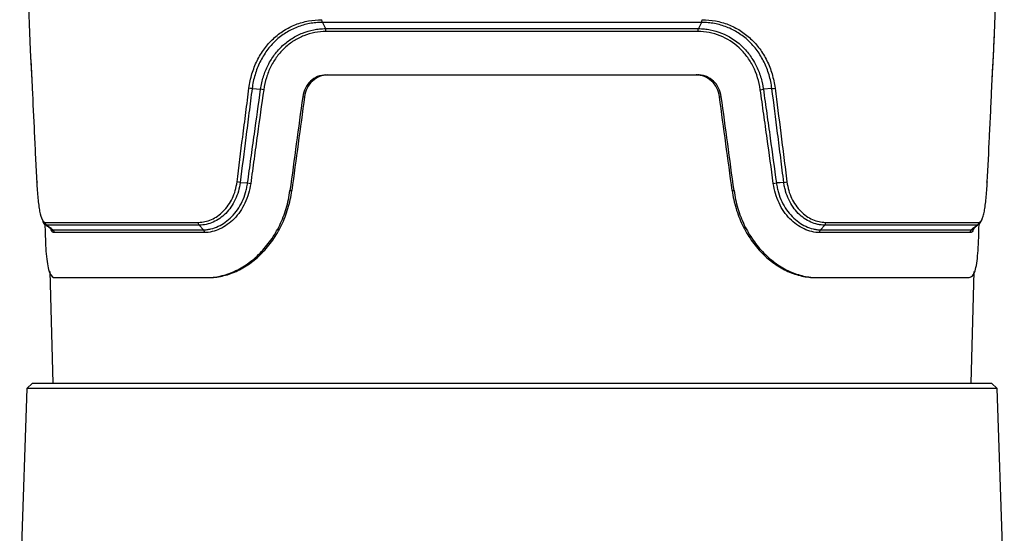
# Model space of a CAD drawing. Header units: millimetres. Extents: x 10 to 272, y 6 to 208.
# Tile 21 of 23: x 156 to 190, y 94 to 112. Entities that reach past the tile are written whole.
import ezdxf

# ---------------------------------------------------------------- set-up
doc = ezdxf.new("R2010")
doc.units = ezdxf.units.MM

msp = doc.modelspace()

# ---------------------------------------------------------------- linework, layer by layer
at = {"color": 7, "linetype": 'Continuous', "lineweight": 25}
for p, q in [((155.912, 114.138), (156.023, 110.945)), ((189.334, 110.911), (189.447, 114.138)), ((179.227, 111.602), (166.132, 111.602)), ((166.132, 111.602), (166.24, 111.387)), ((179.227, 111.602), (179.119, 111.387)), ((166.24, 111.387), (179.119, 111.387)), ((179.1, 111.292), (166.26, 111.292)), ((166.249, 109.788), (179.11, 109.788)), ((181.658, 109.318), (181.363, 109.295)), ((189.254, 109.332), (189.254, 109.332)), ((165.45, 109.036), (165.513, 109.036)), ((179.845, 109.036), (179.909, 109.036)), ((163.29, 106.076), (163.546, 106.056)), ((165.01, 105.794), (165.073, 105.794)), ((180.286, 105.794), (180.349, 105.794)), ((156.541, 104.661), (156.544, 104.554)), ((156.556, 104.696), (161.845, 104.696)), ((161.877, 104.602), (156.603, 104.602)), ((156.811, 104.436), (156.603, 104.602)), ((156.811, 104.436), (162.017, 104.436)), ((161.877, 104.602), (162.017, 104.436)), ((183.482, 104.602), (183.342, 104.436)), ((183.342, 104.436), (188.548, 104.436)), ((188.755, 104.602), (183.482, 104.602)), ((183.513, 104.696), (188.802, 104.696)), ((188.755, 104.602), (188.548, 104.436)), ((188.816, 104.614), (188.817, 104.637)), ((162.049, 104.341), (156.858, 104.341)), ((188.501, 104.341), (183.309, 104.341)), ((156.712, 103.003), (156.813, 99.138)), ((156.887, 102.788), (162.119, 102.788)), ((162.119, 102.788), (162.184, 102.788)), ((183.175, 102.788), (183.24, 102.788)), ((183.24, 102.788), (188.472, 102.788)), ((188.546, 99.138), (188.647, 103.004)), ((156.111, 99.138), (155.923, 98.963)), ((156.111, 99.138), (189.248, 99.138)), ((189.436, 98.963), (189.248, 99.138)), ((155.923, 98.963), (155.673, 91.788)), ((189.436, 98.963), (155.923, 98.963)), ((189.686, 91.788), (189.436, 98.963))]:
    msp.add_line(p, q, dxfattribs=at)
at = {"color": 7, "linetype": 'Continuous', "lineweight": 25, "flags": 128}
for points in [[(163.701, 109.318), (163.848, 109.307), (163.996, 109.295)], [(182.069, 106.076), (181.942, 106.066), (181.813, 106.056)], [(188.907, 104.814), (188.904, 104.799), (188.804, 104.619), (188.755, 104.602), (188.755, 104.602), (188.755, 104.602)], [(156.729, 104.522), (156.784, 104.444), (156.811, 104.436), (156.811, 104.436), (156.811, 104.436)]]:
    msp.add_lwpolyline(points, dxfattribs=at)
at = {"color": 7, "linetype": 'Continuous', "lineweight": 25}
for centre, major_axis, start_param, end_param in [((174.915, 118.385), (14.383, 98.579), 1.677575, 1.710674), ((174.898, 118.263), (14.269, 97.801), 1.677083, 1.710444), ((170.461, 118.263), (-14.269, 97.801), 4.572741, 4.606103), ((170.444, 118.385), (-14.383, 98.579), 4.572511, 4.60561)]:
    msp.add_ellipse(centre, major_axis=major_axis, ratio=0.080929, start_param=start_param, end_param=end_param, dxfattribs=at)
for points, knots in [([(163.593, 109.334), (163.615, 109.502), (163.65, 109.668), (163.745, 109.984), (163.804, 110.135), (163.947, 110.426), (164.032, 110.564), (164.218, 110.818), (164.322, 110.934), (164.548, 111.146), (164.672, 111.241), (164.93, 111.404), (165.065, 111.472), (165.351, 111.583), (165.5, 111.626), (165.802, 111.681), (165.956, 111.696), (166.113, 111.696)], [0, 0, 0, 0, 0.125, 0.125, 0.25, 0.25, 0.375, 0.375, 0.5, 0.5, 0.625, 0.625, 0.75, 0.75, 0.875, 0.875, 1, 1, 1, 1]), ([(166.132, 111.602), (166.057, 111.602), (165.981, 111.598), (165.832, 111.585), (165.758, 111.575), (165.54, 111.534), (165.396, 111.493), (165.12, 111.386), (164.989, 111.32), (164.74, 111.163), (164.621, 111.071), (164.402, 110.865), (164.303, 110.752), (164.123, 110.507), (164.042, 110.373), (163.904, 110.093), (163.847, 109.946), (163.779, 109.717), (163.759, 109.639), (163.725, 109.48), (163.712, 109.399), (163.701, 109.318)], [0, 0, 0, 0, 0.0625, 0.0625, 0.125, 0.125, 0.25, 0.25, 0.375, 0.375, 0.5, 0.5, 0.625, 0.625, 0.75, 0.75, 0.875, 0.875, 0.9375, 0.9375, 1, 1, 1, 1]), ([(181.658, 109.318), (181.647, 109.399), (181.634, 109.48), (181.6, 109.637), (181.581, 109.715), (181.513, 109.944), (181.455, 110.093), (181.317, 110.374), (181.237, 110.505), (181.058, 110.751), (180.956, 110.866), (180.738, 111.071), (180.621, 111.161), (180.371, 111.319), (180.237, 111.387), (179.963, 111.493), (179.821, 111.534), (179.603, 111.574), (179.528, 111.585), (179.378, 111.598), (179.302, 111.602), (179.227, 111.602)], [0, 0, 0, 0, 0.0625, 0.0625, 0.125, 0.125, 0.25, 0.25, 0.375, 0.375, 0.5, 0.5, 0.625, 0.625, 0.75, 0.75, 0.875, 0.875, 0.9375, 0.9375, 1, 1, 1, 1]), ([(179.246, 111.696), (179.403, 111.696), (179.559, 111.681), (179.861, 111.625), (180.008, 111.583), (180.292, 111.473), (180.431, 111.403), (180.689, 111.24), (180.81, 111.146), (181.037, 110.935), (181.142, 110.816), (181.329, 110.562), (181.411, 110.426), (181.555, 110.135), (181.615, 109.981), (181.709, 109.665), (181.744, 109.502), (181.765, 109.334)], [0, 0, 0, 0, 0.125, 0.125, 0.25, 0.25, 0.375, 0.375, 0.5, 0.5, 0.625, 0.625, 0.75, 0.75, 0.875, 0.875, 1, 1, 1, 1]), ([(163.996, 109.295), (164.006, 109.368), (164.02, 109.442), (164.052, 109.585), (164.071, 109.656), (164.136, 109.864), (164.191, 110), (164.321, 110.257), (164.395, 110.377), (164.562, 110.6), (164.656, 110.705), (164.858, 110.893), (164.966, 110.976), (165.195, 111.12), (165.317, 111.183), (165.569, 111.282), (165.698, 111.32), (165.897, 111.359), (165.965, 111.369), (166.102, 111.383), (166.171, 111.387), (166.24, 111.387)], [0, 0, 0, 0, 0.0625, 0.0625, 0.125, 0.125, 0.25, 0.25, 0.375, 0.375, 0.5, 0.5, 0.625, 0.625, 0.75, 0.75, 0.875, 0.875, 0.9375, 0.9375, 1, 1, 1, 1]), ([(166.26, 111.292), (166.126, 111.291), (165.994, 111.277), (165.738, 111.228), (165.614, 111.191), (165.371, 111.096), (165.254, 111.036), (165.033, 110.896), (164.93, 110.817), (164.736, 110.636), (164.645, 110.535), (164.485, 110.319), (164.413, 110.204), (164.288, 109.957), (164.236, 109.826), (164.153, 109.559), (164.121, 109.421), (164.101, 109.279)], [0, 0, 0, 0, 0.125, 0.125, 0.25, 0.25, 0.375, 0.375, 0.5, 0.5, 0.625, 0.625, 0.75, 0.75, 0.875, 0.875, 1, 1, 1, 1]), ([(181.258, 109.278), (181.217, 109.564), (181.134, 109.832), (180.945, 110.204), (180.874, 110.32), (180.713, 110.535), (180.624, 110.635), (180.331, 110.908), (180.111, 111.047), (179.622, 111.24), (179.367, 111.289), (179.1, 111.292)], [0, 0, 0, 0, 0.25, 0.25, 0.375, 0.375, 0.5, 0.5, 0.75, 0.75, 1, 1, 1, 1]), ([(179.119, 111.387), (179.187, 111.387), (179.257, 111.383), (179.393, 111.369), (179.46, 111.359), (179.659, 111.32), (179.789, 111.283), (180.17, 111.132), (180.399, 110.988), (180.703, 110.705), (180.796, 110.601), (180.963, 110.377), (181.038, 110.257), (181.168, 109.999), (181.223, 109.865), (181.288, 109.656), (181.307, 109.586), (181.331, 109.478), (181.338, 109.442), (181.352, 109.369), (181.358, 109.331), (181.363, 109.295)], [0, 0, 0, 0, 0.0625, 0.0625, 0.125, 0.125, 0.25, 0.25, 0.5, 0.5, 0.625, 0.625, 0.75, 0.75, 0.875, 0.875, 0.9375, 0.9375, 0.96875, 0.96875, 1, 1, 1, 1]), ([(156.024, 110.95), (156.027, 110.866), (156.035, 110.664), (156.057, 110.265), (156.081, 109.839), (156.095, 109.552), (156.1, 109.438)], [0, 0, 0, 0, 0.2093942, 0.508819, 0.8045934, 1, 1, 1, 1]), ([(156.025, 110.945), (156.025, 110.933), (156.025, 110.753), (156.064, 110.199), (156.092, 109.617), (156.105, 109.334)], [0, 0, 0, 0, 0.034358, 0.528582, 1, 1, 1, 1]), ([(189.254, 109.332), (189.256, 109.376), (189.265, 109.583), (189.284, 109.949), (189.309, 110.403), (189.331, 110.802), (189.337, 111.009), (189.339, 111.107)], [0, 0, 0, 0, 0.062872, 0.294276, 0.537204, 0.783534, 1, 1, 1, 1]), ([(166.249, 109.788), (166.152, 109.788), (166.055, 109.769), (165.876, 109.698), (165.792, 109.644), (165.648, 109.508), (165.587, 109.425), (165.496, 109.243), (165.464, 109.141), (165.45, 109.036)], [0, 0, 0, 0, 0.25, 0.25, 0.5, 0.5, 0.75, 0.75, 1, 1, 1, 1]), ([(166.313, 109.788), (166.216, 109.788), (166.119, 109.769), (165.94, 109.698), (165.856, 109.644), (165.712, 109.508), (165.651, 109.425), (165.559, 109.243), (165.528, 109.141), (165.513, 109.036)], [0, 0, 0, 0, 0.25, 0.25, 0.5, 0.5, 0.75, 0.75, 1, 1, 1, 1]), ([(179.845, 109.036), (179.831, 109.141), (179.801, 109.241), (179.708, 109.426), (179.648, 109.507), (179.503, 109.644), (179.42, 109.697), (179.285, 109.751), (179.238, 109.765), (179.144, 109.783), (179.095, 109.788), (179.046, 109.788)], [0, 0, 0, 0, 0.25, 0.25, 0.5, 0.5, 0.75, 0.75, 0.875, 0.875, 1, 1, 1, 1]), ([(179.909, 109.036), (179.895, 109.141), (179.864, 109.241), (179.772, 109.426), (179.712, 109.507), (179.567, 109.644), (179.484, 109.697), (179.348, 109.751), (179.302, 109.765), (179.208, 109.783), (179.159, 109.788), (179.11, 109.788)], [0, 0, 0, 0, 0.25, 0.25, 0.5, 0.5, 0.75, 0.75, 0.875, 0.875, 1, 1, 1, 1]), ([(156.105, 109.334), (156.129, 108.816), (156.152, 108.298), (156.177, 107.781), (156.19, 107.499), (156.204, 107.217), (156.218, 106.936), (156.232, 106.654), (156.246, 106.373), (156.26, 106.091)], [0, 0, 0, 0, 0.003156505, 0.003156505, 0.003156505, 0.004873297, 0.004873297, 0.004873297, 0.006590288, 0.006590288, 0.006590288, 0.006590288]), ([(163.181, 106.091), (163.246, 106.609), (163.311, 107.127), (163.377, 107.644), (163.413, 107.926), (163.449, 108.207), (163.485, 108.489), (163.521, 108.771), (163.557, 109.052), (163.593, 109.334)], [0, 0, 0, 0, 0.003156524, 0.003156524, 0.003156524, 0.004873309, 0.004873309, 0.004873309, 0.006590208, 0.006590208, 0.006590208, 0.006590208]), ([(163.701, 109.318), (163.665, 109.037), (163.629, 108.755), (163.593, 108.474), (163.557, 108.192), (163.522, 107.91), (163.486, 107.629), (163.42, 107.111), (163.355, 106.593), (163.29, 106.076)], [0, 0, 0, 0, 0.001716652, 0.001716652, 0.001716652, 0.003433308, 0.003433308, 0.003433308, 0.006589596, 0.006589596, 0.006589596, 0.006589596]), ([(163.546, 106.056), (163.546, 106.056), (163.546, 106.056), (163.546, 106.056), (163.584, 106.337), (163.623, 106.618), (163.662, 106.899), (163.701, 107.181), (163.74, 107.462), (163.779, 107.743), (163.851, 108.26), (163.923, 108.777), (163.996, 109.295), (163.996, 109.295), (163.996, 109.295), (163.996, 109.295)], [-0.00000006, -0.00000006, -0.00000006, -0.00000006, 0, 0, 0, 0.001716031, 0.001716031, 0.001716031, 0.003432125, 0.003432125, 0.003432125, 0.006587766, 0.006587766, 0.006587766, 0.006587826, 0.006587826, 0.006587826, 0.006587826]), ([(164.101, 109.279), (164.029, 108.761), (163.957, 108.244), (163.885, 107.727), (163.846, 107.445), (163.807, 107.164), (163.768, 106.883), (163.73, 106.602), (163.691, 106.32), (163.652, 106.039)], [0, 0, 0, 0, 0.003155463, 0.003155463, 0.003155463, 0.00487143, 0.00487143, 0.00487143, 0.006587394, 0.006587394, 0.006587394, 0.006587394]), ([(181.706, 106.039), (181.636, 106.556), (181.564, 107.074), (181.493, 107.591), (181.454, 107.872), (181.415, 108.153), (181.376, 108.435), (181.337, 108.716), (181.297, 108.997), (181.258, 109.278)], [0, 0, 0, 0, 0.003155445, 0.003155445, 0.003155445, 0.004871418, 0.004871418, 0.004871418, 0.00658669, 0.00658669, 0.00658669, 0.00658669]), ([(181.363, 109.295), (181.363, 109.295), (181.363, 109.295), (181.363, 109.295), (181.403, 109.013), (181.442, 108.732), (181.481, 108.451), (181.521, 108.17), (181.56, 107.888), (181.599, 107.607), (181.671, 107.09), (181.742, 106.573), (181.813, 106.056), (181.813, 106.056), (181.813, 106.056), (181.813, 106.056)], [-0.00000006, -0.00000006, -0.00000006, -0.00000006, 0, 0, 0, 0.001716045, 0.001716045, 0.001716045, 0.003432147, 0.003432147, 0.003432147, 0.006587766, 0.006587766, 0.006587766, 0.006587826, 0.006587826, 0.006587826, 0.006587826]), ([(182.069, 106.076), (182.034, 106.357), (181.998, 106.639), (181.963, 106.92), (181.927, 107.202), (181.892, 107.484), (181.856, 107.765), (181.79, 108.283), (181.724, 108.801), (181.658, 109.318)], [0, 0, 0, 0, 0.001716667, 0.001716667, 0.001716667, 0.00343333, 0.00343333, 0.00343333, 0.006589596, 0.006589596, 0.006589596, 0.006589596]), ([(181.765, 109.334), (181.832, 108.816), (181.898, 108.298), (181.964, 107.781), (182, 107.499), (182.036, 107.217), (182.071, 106.936), (182.107, 106.654), (182.143, 106.373), (182.178, 106.091)], [0, 0, 0, 0, 0.003156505, 0.003156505, 0.003156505, 0.004873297, 0.004873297, 0.004873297, 0.006590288, 0.006590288, 0.006590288, 0.006590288]), ([(189.099, 106.091), (189.125, 106.609), (189.15, 107.127), (189.175, 107.644), (189.189, 107.926), (189.202, 108.207), (189.215, 108.489), (189.228, 108.771), (189.241, 109.052), (189.253, 109.334)], [0, 0, 0, 0, 0.003156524, 0.003156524, 0.003156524, 0.004873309, 0.004873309, 0.004873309, 0.006590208, 0.006590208, 0.006590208, 0.006590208]), ([(156.26, 106.091), (156.265, 105.991), (156.271, 105.894), (156.285, 105.707), (156.292, 105.615), (156.309, 105.442), (156.318, 105.362), (156.339, 105.212), (156.35, 105.143), (156.387, 104.955), (156.415, 104.86), (156.481, 104.729), (156.517, 104.696), (156.556, 104.696)], [0, 0, 0, 0, 0.125, 0.125, 0.25, 0.25, 0.375, 0.375, 0.5, 0.5, 0.75, 0.75, 1, 1, 1, 1]), ([(161.845, 104.696), (161.998, 104.696), (162.152, 104.73), (162.37, 104.827), (162.442, 104.867), (162.58, 104.963), (162.645, 105.018), (162.768, 105.142), (162.826, 105.212), (162.931, 105.362), (162.978, 105.443), (163.059, 105.614), (163.094, 105.706), (163.148, 105.894), (163.168, 105.991), (163.181, 106.091)], [0, 0, 0, 0, 0.25, 0.25, 0.375, 0.375, 0.5, 0.5, 0.625, 0.625, 0.75, 0.75, 0.875, 0.875, 1, 1, 1, 1]), ([(163.29, 106.076), (163.277, 105.971), (163.256, 105.868), (163.198, 105.669), (163.161, 105.572), (163.075, 105.391), (163.026, 105.306), (162.916, 105.147), (162.854, 105.073), (162.724, 104.942), (162.655, 104.884), (162.509, 104.782), (162.433, 104.739), (162.279, 104.671), (162.2, 104.645), (162.039, 104.61), (161.957, 104.602), (161.877, 104.602)], [0, 0, 0, 0, 0.125, 0.125, 0.25, 0.25, 0.375, 0.375, 0.5, 0.5, 0.625, 0.625, 0.75, 0.75, 0.875, 0.875, 1, 1, 1, 1]), ([(162.017, 104.436), (162.06, 104.437), (162.104, 104.441), (162.19, 104.452), (162.233, 104.46), (162.362, 104.491), (162.447, 104.52), (162.7, 104.637), (162.857, 104.749), (163.07, 104.967), (163.136, 105.048), (163.255, 105.22), (163.309, 105.313), (163.404, 105.511), (163.443, 105.616), (163.491, 105.777), (163.505, 105.831), (163.528, 105.942), (163.538, 105.999), (163.546, 106.056)], [0, 0, 0, 0, 0.0625, 0.0625, 0.125, 0.125, 0.25, 0.25, 0.5, 0.5, 0.625, 0.625, 0.75, 0.75, 0.875, 0.875, 0.9375, 0.9375, 1, 1, 1, 1]), ([(163.652, 106.039), (163.636, 105.919), (163.612, 105.803), (163.546, 105.578), (163.504, 105.469), (163.405, 105.26), (163.349, 105.163), (163.224, 104.982), (163.155, 104.897), (162.931, 104.668), (162.766, 104.551), (162.412, 104.387), (162.231, 104.345), (162.049, 104.341)], [0, 0, 0, 0, 0.125, 0.125, 0.25, 0.25, 0.375, 0.375, 0.5, 0.5, 0.75, 0.75, 1, 1, 1, 1]), ([(162.119, 102.788), (162.279, 102.788), (162.44, 102.806), (162.763, 102.877), (162.926, 102.932), (163.243, 103.076), (163.398, 103.164), (163.696, 103.374), (163.842, 103.497), (164.11, 103.769), (164.234, 103.918), (164.462, 104.242), (164.566, 104.419), (164.742, 104.785), (164.817, 104.976), (164.937, 105.376), (164.982, 105.583), (165.01, 105.794)], [0, 0, 0, 0, 0.125, 0.125, 0.25, 0.25, 0.375, 0.375, 0.5, 0.5, 0.625, 0.625, 0.75, 0.75, 0.875, 0.875, 1, 1, 1, 1]), ([(162.184, 102.788), (162.343, 102.788), (162.504, 102.806), (162.827, 102.877), (162.99, 102.932), (163.307, 103.075), (163.461, 103.164), (163.76, 103.374), (163.905, 103.497), (164.173, 103.769), (164.298, 103.918), (164.469, 104.161), (164.523, 104.246), (164.626, 104.421), (164.673, 104.51), (164.806, 104.785), (164.88, 104.976), (165, 105.376), (165.045, 105.583), (165.073, 105.794)], [0, 0, 0, 0, 0.125, 0.125, 0.25, 0.25, 0.375, 0.375, 0.5, 0.5, 0.625, 0.625, 0.6875, 0.6875, 0.75, 0.75, 0.875, 0.875, 1, 1, 1, 1]), ([(180.286, 105.794), (180.314, 105.583), (180.358, 105.379), (180.477, 104.982), (180.551, 104.789), (180.73, 104.419), (180.831, 104.246), (181.001, 104.003), (181.061, 103.925), (181.185, 103.775), (181.251, 103.702), (181.454, 103.497), (181.596, 103.377), (181.819, 103.219), (181.895, 103.17), (182.05, 103.081), (182.13, 103.04), (182.368, 102.932), (182.529, 102.879), (182.851, 102.806), (183.015, 102.788), (183.175, 102.788)], [0, 0, 0, 0, 0.125, 0.125, 0.25, 0.25, 0.375, 0.375, 0.4375, 0.4375, 0.5, 0.5, 0.625, 0.625, 0.6875, 0.6875, 0.75, 0.75, 0.875, 0.875, 1, 1, 1, 1]), ([(180.349, 105.794), (180.377, 105.583), (180.422, 105.379), (180.54, 104.982), (180.615, 104.789), (180.793, 104.419), (180.895, 104.246), (181.065, 104.003), (181.124, 103.925), (181.249, 103.775), (181.315, 103.703), (181.517, 103.497), (181.659, 103.377), (181.883, 103.219), (181.959, 103.17), (182.114, 103.081), (182.193, 103.04), (182.432, 102.932), (182.593, 102.879), (182.915, 102.806), (183.079, 102.788), (183.24, 102.788)], [0, 0, 0, 0, 0.125, 0.125, 0.25, 0.25, 0.375, 0.375, 0.4375, 0.4375, 0.5, 0.5, 0.625, 0.625, 0.6875, 0.6875, 0.75, 0.75, 0.875, 0.875, 1, 1, 1, 1]), ([(183.309, 104.341), (183.218, 104.343), (183.126, 104.355), (182.946, 104.398), (182.856, 104.429), (182.681, 104.51), (182.594, 104.561), (182.43, 104.678), (182.352, 104.746), (182.204, 104.898), (182.134, 104.983), (182.009, 105.164), (181.953, 105.262), (181.855, 105.47), (181.813, 105.579), (181.747, 105.804), (181.722, 105.919), (181.706, 106.039)], [0, 0, 0, 0, 0.125, 0.125, 0.25, 0.25, 0.375, 0.375, 0.5, 0.5, 0.625, 0.625, 0.75, 0.75, 0.875, 0.875, 1, 1, 1, 1]), ([(181.813, 106.056), (181.821, 105.999), (181.831, 105.942), (181.854, 105.832), (181.868, 105.777), (181.915, 105.616), (181.955, 105.512), (182.049, 105.314), (182.103, 105.221), (182.222, 105.048), (182.289, 104.967), (182.43, 104.823), (182.505, 104.758), (182.661, 104.646), (182.744, 104.598), (182.911, 104.521), (182.996, 104.491), (183.125, 104.46), (183.168, 104.452), (183.255, 104.441), (183.299, 104.437), (183.342, 104.436)], [0, 0, 0, 0, 0.0625, 0.0625, 0.125, 0.125, 0.25, 0.25, 0.375, 0.375, 0.5, 0.5, 0.625, 0.625, 0.75, 0.75, 0.875, 0.875, 0.9375, 0.9375, 1, 1, 1, 1]), ([(183.482, 104.602), (183.442, 104.602), (183.401, 104.604), (183.32, 104.612), (183.28, 104.619), (183.161, 104.645), (183.082, 104.67), (182.847, 104.774), (182.701, 104.875), (182.504, 105.074), (182.443, 105.147), (182.333, 105.305), (182.284, 105.39), (182.197, 105.574), (182.161, 105.67), (182.118, 105.818), (182.105, 105.868), (182.084, 105.971), (182.075, 106.024), (182.069, 106.076)], [0, 0, 0, 0, 0.0625, 0.0625, 0.125, 0.125, 0.25, 0.25, 0.5, 0.5, 0.625, 0.625, 0.75, 0.75, 0.875, 0.875, 0.9375, 0.9375, 1, 1, 1, 1]), ([(182.178, 106.091), (182.19, 105.991), (182.211, 105.894), (182.265, 105.707), (182.299, 105.615), (182.381, 105.442), (182.428, 105.362), (182.532, 105.212), (182.59, 105.143), (182.776, 104.955), (182.914, 104.86), (183.21, 104.729), (183.36, 104.696), (183.513, 104.696)], [0, 0, 0, 0, 0.125, 0.125, 0.25, 0.25, 0.375, 0.375, 0.5, 0.5, 0.75, 0.75, 1, 1, 1, 1]), ([(188.802, 104.696), (188.842, 104.696), (188.879, 104.73), (188.927, 104.827), (188.943, 104.867), (188.971, 104.963), (188.985, 105.018), (189.009, 105.142), (189.02, 105.212), (189.041, 105.362), (189.05, 105.443), (189.067, 105.614), (189.074, 105.706), (189.088, 105.894), (189.094, 105.991), (189.099, 106.091)], [0, 0, 0, 0, 0.25, 0.25, 0.375, 0.375, 0.5, 0.5, 0.625, 0.625, 0.75, 0.75, 0.875, 0.875, 1, 1, 1, 1]), ([(156.603, 104.602), (156.603, 104.602), (156.563, 104.602), (156.511, 104.618), (156.476, 104.754), (156.471, 104.777)], [0, 0, 0, 0, 0.000038, 0.829477, 1, 1, 1, 1]), ([(156.522, 104.652), (156.558, 104.625), (156.629, 104.57), (156.7, 104.514), (156.736, 104.487)], [0, 0, 0, 0, 0.500088, 1, 1, 1, 1]), ([(156.546, 104.554), (156.554, 104.254), (156.573, 103.621), (156.658, 103.008), (156.783, 102.799), (156.872, 102.789), (156.887, 102.788)], [0, 0, 0, 0, 0.291236, 0.615247, 0.937038, 1, 1, 1, 1]), ([(156.811, 104.436), (156.816, 104.432), (156.828, 104.421), (156.843, 104.401), (156.855, 104.373), (156.857, 104.352), (156.858, 104.341)], [0, 0, 0, 0, 0.191407, 0.421923, 0.691481, 1, 1, 1, 1]), ([(162.017, 104.436), (162.021, 104.431), (162.029, 104.421), (162.039, 104.399), (162.046, 104.372), (162.048, 104.352), (162.049, 104.341)], [0, 0, 0, 0, 0.20525, 0.440364, 0.705297, 1, 1, 1, 1]), ([(188.472, 102.788), (188.523, 102.807), (188.646, 102.854), (188.755, 103.316), (188.8, 103.951), (188.811, 104.463), (188.814, 104.614)], [0, 0, 0, 0, 0.228959, 0.55038, 0.86754, 1, 1, 1, 1]), ([(188.548, 104.436), (188.548, 104.436), (188.576, 104.436), (188.603, 104.479), (188.63, 104.522)], [0, 0, 0, 0, 0.0000646, 1, 1, 1, 1]), ([(188.623, 104.487), (188.659, 104.514), (188.706, 104.551), (188.754, 104.588), (188.766, 104.597)], [0, 0, 0, 0, 0.7469161, 1, 1, 1, 1])]:
    msp.add_open_spline(points, degree=3, knots=knots, dxfattribs=at)
for points in [[(166.132, 111.602), (166.121, 111.624), (166.113, 111.659), (166.113, 111.696)], [(179.227, 111.602), (179.238, 111.624), (179.246, 111.659), (179.246, 111.696)], [(166.26, 111.292), (166.259, 111.329), (166.251, 111.365), (166.24, 111.387)], [(179.1, 111.292), (179.101, 111.329), (179.108, 111.365), (179.119, 111.387)], [(163.701, 109.318), (163.666, 109.321), (163.625, 109.327), (163.593, 109.334)], [(164.101, 109.279), (164.07, 109.285), (164.03, 109.291), (163.996, 109.295)], [(181.258, 109.278), (181.289, 109.285), (181.329, 109.291), (181.363, 109.295)], [(181.658, 109.318), (181.693, 109.321), (181.734, 109.327), (181.765, 109.334)], [(156.301, 106.076), (156.273, 106.079), (156.257, 106.085), (156.26, 106.091)], [(163.29, 106.076), (163.254, 106.079), (163.212, 106.085), (163.181, 106.091)], [(163.546, 106.056), (163.581, 106.052), (163.622, 106.046), (163.652, 106.039)], [(181.706, 106.039), (181.737, 106.046), (181.778, 106.052), (181.813, 106.056)], [(182.069, 106.076), (182.105, 106.079), (182.147, 106.085), (182.178, 106.091)], [(189.099, 106.091), (189.102, 106.085), (189.086, 106.079), (189.058, 106.076)], [(156.603, 104.602), (156.575, 104.624), (156.558, 104.659), (156.556, 104.696)], [(161.877, 104.602), (161.858, 104.624), (161.846, 104.659), (161.845, 104.696)], [(183.309, 104.341), (183.31, 104.378), (183.323, 104.414), (183.342, 104.436)], [(183.482, 104.602), (183.5, 104.624), (183.512, 104.659), (183.513, 104.696)], [(188.501, 104.341), (188.501, 104.378), (188.519, 104.414), (188.548, 104.436)], [(188.802, 104.696), (188.801, 104.659), (188.784, 104.624), (188.755, 104.602)]]:
    msp.add_open_spline(points, degree=3, dxfattribs=at)
at = {"color": 8, "linetype": 'Continuous', "lineweight": 25}
for points, knots in [([(189.253, 109.334), (189.257, 109.403), (189.274, 109.785), (189.311, 110.381), (189.325, 110.755), (189.331, 110.912)], [0, 0, 0, 0, 0.113178, 0.628807, 1, 1, 1, 1]), ([(156.858, 104.341), (156.849, 104.342), (156.802, 104.35), (156.764, 104.427), (156.734, 104.488)], [0, 0, 0, 0, 0.203569, 1, 1, 1, 1]), ([(188.638, 104.508), (188.636, 104.498), (188.602, 104.359), (188.55, 104.35), (188.501, 104.341)], [0, 0, 0, 0, 0.0729605, 1, 1, 1, 1])]:
    msp.add_open_spline(points, degree=3, knots=knots, dxfattribs=at)

doc.saveas('drawing.dxf')
